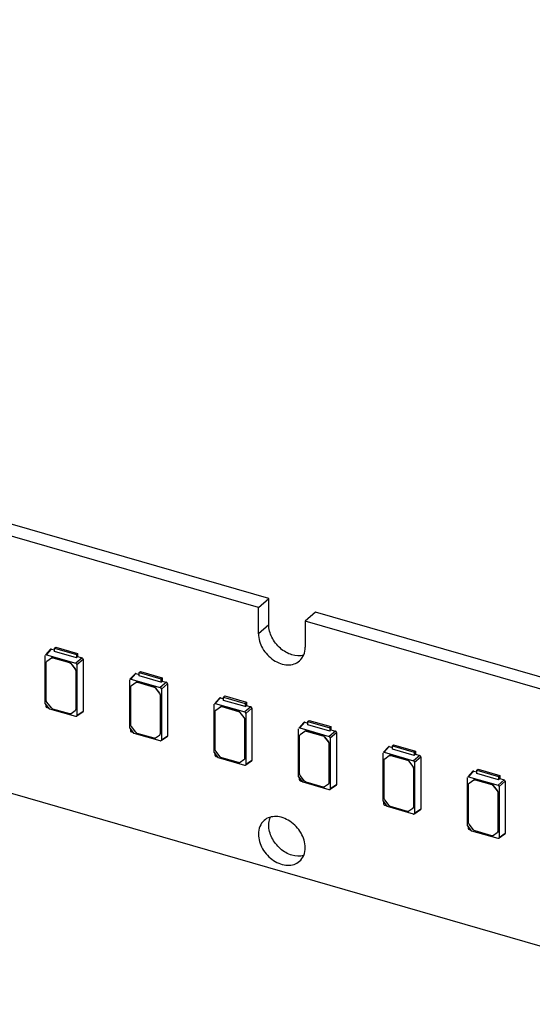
# Model space of a CAD drawing. Header units: millimetres. Extents: x 0 to 210, y 0 to 297.
# Tile 51 of 59: x 125 to 131, y 235 to 246. Entities that reach past the tile are written whole.
import ezdxf

# ---------------------------------------------------------------- set-up
doc = ezdxf.new("R2010")
doc.units = ezdxf.units.MM
doc.header["$LTSCALE"] = 19.36
doc.layers.get('0').update_dxf_attribs({"linetype": 'CONTINUOUS'})

msp = doc.modelspace()

# ---------------------------------------------------------------- linework, layer by layer
at = {"color": 7, "linetype": 'Continuous'}
for p, q in [((76.57324, 251.69711), (144.98925, 231.94711)), ((127.95362, 239.92071), (113.02087, 244.23142)), ((127.83576, 239.81864), (112.90301, 244.12936)), ((127.83576, 239.81864), (127.95362, 239.92071)), ((127.95362, 239.62379), (127.95362, 239.92071)), ((127.83576, 239.52172), (127.83576, 239.81864)), ((128.4856, 239.76714), (128.36775, 239.66507)), ((143.41836, 235.45642), (128.4856, 239.76714)), ((143.3005, 235.35436), (128.36775, 239.66507)), ((128.36775, 239.66507), (128.36775, 239.36815)), ((125.47449, 239.34461), (125.41626, 239.28082)), ((125.42627, 239.28304), (125.48429, 239.34689)), ((125.48429, 239.34689), (125.51959, 239.3367)), ((125.51959, 239.35638), (125.53402, 239.36888)), ((125.51959, 239.35638), (125.76703, 239.28495)), ((125.51959, 239.31888), (125.51959, 239.35638)), ((125.53402, 239.36888), (125.78145, 239.29745)), ((125.4138, 238.73014), (125.41392, 239.27426)), ((125.42627, 239.28304), (125.76035, 239.1866)), ((125.43211, 239.20875), (125.48488, 239.24651)), ((125.50095, 239.24747), (125.68958, 239.19301)), ((125.50238, 239.2487), (125.691, 239.19425)), ((125.76703, 239.24745), (125.51959, 239.31888)), ((125.83118, 239.24675), (125.76035, 239.1866)), ((125.76703, 239.28495), (125.78145, 239.29745)), ((125.76703, 239.28495), (125.76703, 239.24745)), ((125.76703, 239.24723), (125.78146, 239.26111)), ((125.7727, 239.17069), (125.84333, 239.2311)), ((125.78145, 239.29745), (125.78145, 239.26111)), ((125.78146, 239.26111), (125.83118, 239.24675)), ((125.84333, 239.2311), (125.84333, 238.63677)), ((125.42486, 238.76285), (125.42486, 239.19334)), ((125.43233, 239.20904), (125.4309, 239.2078)), ((125.43091, 239.20778), (125.43211, 239.20875)), ((125.70707, 239.18071), (125.75165, 239.12327)), ((125.75308, 239.1245), (125.7085, 239.18195)), ((125.7727, 239.17069), (125.7727, 238.58917)), ((125.7589, 239.10368), (125.7589, 238.65966)), ((125.76033, 239.10492), (125.76033, 238.66089)), ((126.43426, 239.06754), (126.37603, 239.00376)), ((126.38604, 239.00598), (126.44407, 239.06983)), ((126.38604, 239.00598), (126.72012, 238.90954)), ((126.44407, 239.06983), (126.47936, 239.05964)), ((126.47936, 239.07932), (126.49379, 239.09181)), ((126.47936, 239.07932), (126.7268, 239.00789)), ((126.47936, 239.04182), (126.47936, 239.07932)), ((126.7268, 238.97039), (126.47936, 239.04182)), ((126.49379, 239.09181), (126.74123, 239.02038)), ((126.7268, 239.00789), (126.74123, 239.02038)), ((126.7268, 239.00789), (126.7268, 238.97039)), ((126.74123, 239.02038), (126.74123, 238.98404)), ((126.37358, 238.45308), (126.37369, 238.99719)), ((126.38463, 238.48579), (126.38463, 238.91628)), ((126.3921, 238.93197), (126.39067, 238.93074)), ((126.39069, 238.93072), (126.39188, 238.93168)), ((126.39188, 238.93168), (126.44465, 238.96944)), ((126.46072, 238.9704), (126.64935, 238.91595)), ((126.46215, 238.97164), (126.65078, 238.91719)), ((126.66685, 238.90365), (126.71142, 238.8462)), ((126.71285, 238.84744), (126.66827, 238.90489)), ((126.79096, 238.96969), (126.72012, 238.90954)), ((126.72681, 238.97017), (126.74123, 238.98404)), ((126.73247, 238.89362), (126.8031, 238.95404)), ((126.73247, 238.89362), (126.73247, 238.31211)), ((126.74123, 238.98404), (126.79096, 238.96969)), ((126.8031, 238.95404), (126.8031, 238.35971)), ((126.71867, 238.82662), (126.71867, 238.38259)), ((126.7201, 238.82785), (126.7201, 238.38383)), ((127.39403, 238.79048), (127.3358, 238.7267)), ((127.34582, 238.72892), (127.40384, 238.79277)), ((127.40384, 238.79277), (127.43914, 238.78258)), ((127.43914, 238.80226), (127.45356, 238.81475)), ((127.43914, 238.80226), (127.68657, 238.73083)), ((127.43914, 238.76476), (127.43914, 238.80226)), ((127.45356, 238.81475), (127.701, 238.74332)), ((125.46363, 238.66593), (125.4138, 238.73014)), ((125.48226, 238.67863), (125.43211, 238.74326)), ((125.76035, 238.58039), (125.46363, 238.66593)), ((125.69077, 238.61119), (125.49975, 238.66634)), ((127.33335, 238.17602), (127.33346, 238.72013)), ((127.34582, 238.72892), (127.67989, 238.63248)), ((127.35165, 238.65462), (127.40442, 238.69238)), ((127.42049, 238.69334), (127.60912, 238.63889)), ((127.42192, 238.69458), (127.61055, 238.64013)), ((127.68657, 238.69333), (127.43914, 238.76476)), ((127.75073, 238.69263), (127.67989, 238.63248)), ((127.68657, 238.73083), (127.701, 238.74332)), ((127.68657, 238.73083), (127.68657, 238.69333)), ((127.68658, 238.6931), (127.701, 238.70698)), ((127.69224, 238.61656), (127.76287, 238.67698)), ((127.701, 238.74332), (127.701, 238.70698)), ((127.701, 238.70698), (127.75073, 238.69263)), ((127.76287, 238.67698), (127.76287, 238.08265)), ((125.75165, 238.64425), (125.70827, 238.61339)), ((125.75285, 238.64522), (125.75165, 238.64425)), ((125.75429, 238.64644), (125.75286, 238.6452)), ((125.84333, 238.63677), (125.7727, 238.58917)), ((125.83956, 238.62918), (125.77297, 238.58411)), ((127.34441, 238.20872), (127.34441, 238.63922)), ((127.35187, 238.65491), (127.35045, 238.65367)), ((127.35046, 238.65366), (127.35165, 238.65462)), ((127.62662, 238.62659), (127.6712, 238.56914)), ((127.67263, 238.57038), (127.62805, 238.62783)), ((127.69224, 238.61656), (127.69224, 238.03505)), ((126.42341, 238.38886), (126.37358, 238.45308)), ((126.44203, 238.40157), (126.39188, 238.4662)), ((127.67844, 238.54955), (127.67844, 238.10553)), ((127.67987, 238.55079), (127.67987, 238.10677)), ((128.29312, 237.89895), (128.29324, 238.44307)), ((128.3538, 238.51342), (128.29557, 238.44963)), ((128.30559, 238.45186), (128.36361, 238.5157)), ((128.30559, 238.45186), (128.63966, 238.35542)), ((128.36361, 238.5157), (128.39891, 238.50551)), ((128.39891, 238.52519), (128.41334, 238.53769)), ((128.39891, 238.52519), (128.64634, 238.45376)), ((128.39891, 238.48769), (128.39891, 238.52519)), ((128.64634, 238.41626), (128.39891, 238.48769)), ((128.41334, 238.53769), (128.66077, 238.46626)), ((128.64634, 238.45376), (128.66077, 238.46626)), ((128.64634, 238.45376), (128.64634, 238.41626)), ((128.66077, 238.46626), (128.66077, 238.42992)), ((126.72012, 238.30332), (126.42341, 238.38886)), ((126.65054, 238.33413), (126.45953, 238.38927)), ((126.71142, 238.36719), (126.66804, 238.33633)), ((126.71262, 238.36816), (126.71142, 238.36719)), ((126.71406, 238.36938), (126.71263, 238.36814)), ((126.8031, 238.35971), (126.73247, 238.31211)), ((126.79933, 238.35212), (126.73274, 238.30705)), ((128.30418, 237.93166), (128.30418, 238.36216)), ((128.31165, 238.37785), (128.31022, 238.37661)), ((128.31023, 238.37659), (128.31143, 238.37756)), ((128.31143, 238.37756), (128.3642, 238.41532)), ((128.38027, 238.41628), (128.56889, 238.36183)), ((128.38169, 238.41752), (128.57032, 238.36306)), ((128.58639, 238.34953), (128.63097, 238.29208)), ((128.6324, 238.29332), (128.58782, 238.35076)), ((128.7105, 238.41556), (128.63966, 238.35542)), ((128.64635, 238.41604), (128.66077, 238.42992)), ((128.65202, 238.3395), (128.72265, 238.39992)), ((128.65202, 238.3395), (128.65202, 237.75799)), ((128.66077, 238.42992), (128.7105, 238.41556)), ((128.72265, 238.39992), (128.72265, 237.80559)), ((128.63822, 238.27249), (128.63822, 237.82847)), ((128.63965, 238.27373), (128.63965, 237.82971)), ((129.31358, 238.23636), (129.25535, 238.17257)), ((129.26536, 238.17479), (129.32338, 238.23864)), ((129.32338, 238.23864), (129.35868, 238.22845)), ((129.35868, 238.24813), (129.37311, 238.26063)), ((129.35868, 238.24813), (129.60612, 238.1767)), ((129.35868, 238.21063), (129.35868, 238.24813)), ((129.37311, 238.26063), (129.62055, 238.1892)), ((127.38318, 238.1118), (127.33335, 238.17602)), ((127.4018, 238.12451), (127.35165, 238.18914)), ((127.67989, 238.02626), (127.38318, 238.1118)), ((127.61031, 238.05707), (127.4193, 238.11221)), ((129.25289, 237.62189), (129.25301, 238.16601)), ((129.26536, 238.17479), (129.59944, 238.07835)), ((129.2712, 238.1005), (129.32397, 238.13826)), ((129.34004, 238.13922), (129.52867, 238.08476)), ((129.34147, 238.14045), (129.5301, 238.086)), ((129.60612, 238.1392), (129.35868, 238.21063)), ((129.67028, 238.1385), (129.59944, 238.07835)), ((129.60612, 238.1767), (129.62055, 238.1892)), ((129.60612, 238.1767), (129.60612, 238.1392)), ((129.60612, 238.13898), (129.62055, 238.15286)), ((129.61179, 238.06244), (129.68242, 238.12285)), ((129.62055, 238.1892), (129.62055, 238.15286)), ((129.62055, 238.15286), (129.67028, 238.1385)), ((129.68242, 238.12285), (129.68242, 237.52852)), ((127.6712, 238.09013), (127.62781, 238.05927)), ((127.67239, 238.09109), (127.6712, 238.09013)), ((127.67383, 238.09231), (127.67241, 238.09108)), ((127.76287, 238.08265), (127.69224, 238.03505)), ((127.7591, 238.07506), (127.69252, 238.02998)), ((129.26395, 237.6546), (129.26395, 238.08509)), ((129.27142, 238.10079), (129.26999, 238.09955)), ((129.27, 238.09953), (129.2712, 238.1005)), ((129.54616, 238.07246), (129.59074, 238.01502)), ((129.59217, 238.01625), (129.54759, 238.0737)), ((129.59799, 237.99543), (129.59799, 237.55141)), ((129.59942, 237.99667), (129.59942, 237.55264)), ((129.61179, 238.06244), (129.61179, 237.48092)), ((128.34295, 237.83474), (128.29312, 237.89895)), ((128.36158, 237.84745), (128.31143, 237.91207)), ((130.21267, 237.34483), (130.21278, 237.88894)), ((130.27335, 237.95929), (130.21512, 237.89551)), ((130.22513, 237.89773), (130.28316, 237.96158)), ((130.22513, 237.89773), (130.55921, 237.80129)), ((130.28316, 237.96158), (130.31845, 237.95139)), ((130.31845, 237.97107), (130.33288, 237.98356)), ((130.31845, 237.97107), (130.56589, 237.89964)), ((130.31845, 237.93357), (130.31845, 237.97107)), ((130.56589, 237.86214), (130.31845, 237.93357)), ((130.33288, 237.98356), (130.58032, 237.91213)), ((130.56589, 237.89964), (130.58032, 237.91213)), ((130.56589, 237.89964), (130.56589, 237.86214)), ((130.58032, 237.91213), (130.58032, 237.87579)), ((128.63966, 237.7492), (128.34295, 237.83474)), ((128.57009, 237.78001), (128.37907, 237.83515)), ((128.63097, 237.81306), (128.58758, 237.7822)), ((128.63216, 237.81403), (128.63097, 237.81306)), ((128.63361, 237.81525), (128.63218, 237.81401)), ((128.72265, 237.80559), (128.65202, 237.75799)), ((128.71888, 237.79799), (128.65229, 237.75292)), ((130.22372, 237.37754), (130.22372, 237.80803)), ((130.23119, 237.82372), (130.22976, 237.82249)), ((130.22978, 237.82247), (130.23097, 237.82343)), ((130.23097, 237.82343), (130.28374, 237.86119)), ((130.29981, 237.86215), (130.48844, 237.8077)), ((130.30124, 237.86339), (130.48987, 237.80894)), ((130.50594, 237.7954), (130.55051, 237.73795)), ((130.55194, 237.73919), (130.50736, 237.79664)), ((130.63005, 237.86144), (130.55921, 237.80129)), ((130.5659, 237.86192), (130.58032, 237.87579)), ((130.57156, 237.78537), (130.64219, 237.84579)), ((130.57156, 237.78537), (130.57156, 237.20386)), ((130.58032, 237.87579), (130.63005, 237.86144)), ((130.64219, 237.84579), (130.64219, 237.25146)), ((130.55776, 237.71837), (130.55776, 237.27434)), ((130.55919, 237.7196), (130.55919, 237.27558)), ((129.30272, 237.55768), (129.25289, 237.62189)), ((129.32135, 237.57038), (129.2712, 237.63501)), ((129.59944, 237.47214), (129.30272, 237.55768)), ((129.52986, 237.50294), (129.33884, 237.55809)), ((129.59074, 237.536), (129.54736, 237.50514)), ((129.59194, 237.53697), (129.59074, 237.536)), ((129.59338, 237.53819), (129.59195, 237.53695)), ((129.68242, 237.52852), (129.61179, 237.48092)), ((129.67865, 237.52093), (129.61206, 237.47586)), ((130.2625, 237.28061), (130.21267, 237.34483)), ((130.28112, 237.29332), (130.23097, 237.35795)), ((130.55921, 237.19507), (130.2625, 237.28061)), ((130.48963, 237.22588), (130.29862, 237.28102)), ((130.55051, 237.25894), (130.50713, 237.22808)), ((130.55171, 237.25991), (130.55051, 237.25894)), ((130.55315, 237.26113), (130.55172, 237.25989)), ((130.64219, 237.25146), (130.57156, 237.20386)), ((130.63842, 237.24387), (130.57183, 237.1988))]:
    msp.add_line(p, q, dxfattribs=at)
at = {"color": 9, "linetype": 'Continuous'}
for p, q in [((127.95362, 239.62379), (127.83576, 239.52172)), ((125.48345, 239.24527), (125.48488, 239.24651)), ((125.50095, 239.24747), (125.50238, 239.2487)), ((125.43211, 239.20875), (125.43354, 239.20998)), ((125.68958, 239.19301), (125.691, 239.19425)), ((125.7085, 239.18195), (125.70707, 239.18071)), ((125.75165, 239.12327), (125.75308, 239.1245)), ((125.7589, 239.10368), (125.76033, 239.10492)), ((126.39188, 238.93168), (126.39331, 238.93292)), ((126.44322, 238.96821), (126.44465, 238.96944)), ((126.46072, 238.9704), (126.46215, 238.97164)), ((126.64935, 238.91595), (126.65078, 238.91719)), ((126.66827, 238.90489), (126.66685, 238.90365)), ((126.71142, 238.8462), (126.71285, 238.84744)), ((126.71867, 238.82662), (126.7201, 238.82785)), ((127.403, 238.69114), (127.40442, 238.69238)), ((127.42049, 238.69334), (127.42192, 238.69458)), ((125.7589, 238.65966), (125.76033, 238.66089)), ((127.35165, 238.65462), (127.35308, 238.65586)), ((127.60912, 238.63889), (127.61055, 238.64013)), ((127.62805, 238.62783), (127.62662, 238.62659)), ((127.6712, 238.56914), (127.67263, 238.57038)), ((127.67844, 238.54955), (127.67987, 238.55079)), ((126.71867, 238.38259), (126.7201, 238.38383)), ((128.31143, 238.37756), (128.31285, 238.3788)), ((128.36277, 238.41408), (128.3642, 238.41532)), ((128.38027, 238.41628), (128.38169, 238.41752)), ((128.56889, 238.36183), (128.57032, 238.36306)), ((128.58782, 238.35076), (128.58639, 238.34953)), ((128.63097, 238.29208), (128.6324, 238.29332)), ((128.63822, 238.27249), (128.63965, 238.27373)), ((127.67844, 238.10553), (127.67987, 238.10677)), ((129.32254, 238.13702), (129.32397, 238.13826)), ((129.34004, 238.13922), (129.34147, 238.14045)), ((129.2712, 238.1005), (129.27263, 238.10173)), ((129.52867, 238.08476), (129.5301, 238.086)), ((129.54759, 238.0737), (129.54616, 238.07246)), ((129.59074, 238.01502), (129.59217, 238.01625)), ((129.59799, 237.99543), (129.59942, 237.99667)), ((128.63822, 237.82847), (128.63965, 237.82971)), ((130.23097, 237.82343), (130.2324, 237.82467)), ((130.28231, 237.85996), (130.28374, 237.86119)), ((130.29981, 237.86215), (130.30124, 237.86339)), ((130.48844, 237.8077), (130.48987, 237.80894)), ((130.50736, 237.79664), (130.50594, 237.7954)), ((130.55051, 237.73795), (130.55194, 237.73919)), ((130.55776, 237.71837), (130.55919, 237.7196)), ((129.59799, 237.55141), (129.59942, 237.55264)), ((130.55776, 237.27434), (130.55919, 237.27558))]:
    msp.add_line(p, q, dxfattribs=at)
at = {"color": 7, "linetype": 'Continuous'}
for centre, radius, start, end in [((130.80761, 238.69254), 5.38724, 179.691071, 179.937197), ((127.11186, 244.52137), 6.07549, 253.955856, 254.183028), ((125.73891, 238.66089), 0.02142, 351.555777, 0.008135), ((125.76363, 238.59178), 0.01186, 253.908398, 263.072777), ((131.76738, 238.41547), 5.38724, 179.691071, 179.937197), ((128.07163, 244.24431), 6.07549, 253.955856, 254.183028), ((126.69868, 238.38383), 0.02142, 351.555777, 0.008135), ((126.72341, 238.31472), 0.01186, 253.908398, 263.072777), ((132.72716, 238.13841), 5.38724, 179.691071, 179.937197), ((129.0314, 243.96724), 6.07549, 253.955856, 254.183028), ((127.65845, 238.10677), 0.02142, 351.555777, 0.008135), ((127.68318, 238.03766), 0.01186, 253.908398, 263.072777), ((133.68693, 237.86135), 5.38724, 179.691071, 179.937197), ((129.99117, 243.69018), 6.07549, 253.955856, 254.183028), ((128.61822, 237.8297), 0.02142, 351.555777, 0.008135), ((128.64295, 237.76059), 0.01186, 253.908398, 263.072777), ((134.6467, 237.58429), 5.38724, 179.691071, 179.937197), ((130.95095, 243.41312), 6.07549, 253.955856, 254.183028), ((129.578, 237.55264), 0.02142, 351.555777, 0.008135), ((129.60272, 237.48353), 0.01186, 253.908398, 263.072777), ((135.60647, 237.30722), 5.38724, 179.691071, 179.937197), ((131.91072, 243.13606), 6.07549, 253.955856, 254.183028), ((130.53777, 237.27558), 0.02142, 351.555777, 0.008135), ((130.5625, 237.20647), 0.01186, 253.908398, 263.072777)]:
    msp.add_arc(centre, radius, start, end, dxfattribs=at)
for centre, major_axis, ratio, start_param, end_param in [((125.42631, 239.27064), (-0.00937, 0.01084), 0.74771919, -0.85475667, 0.088361), ((125.76031, 239.17422), (0.00936, -0.01079), 0.75228725, 0.71446962, 2.28218902), ((126.38608, 238.99358), (-0.00937, 0.01084), 0.74771919, -0.85475667, 0.088361), ((126.72008, 238.89716), (0.00936, -0.01079), 0.75228725, 0.71446962, 2.28218902), ((125.43276, 238.6949), (0.00936, -0.01079), 0.75228725, -2.42712303, -0.85940363), ((127.34585, 238.71652), (-0.00937, 0.01084), 0.74771919, -0.85475667, 0.088361), ((127.67985, 238.6201), (0.00936, -0.01079), 0.75228725, 0.71446962, 2.28218902), ((128.30563, 238.43945), (-0.00937, 0.01084), 0.74771919, -0.85475667, 0.088361), ((126.39254, 238.41784), (0.00936, -0.01079), 0.75228725, -2.42712303, -0.85940363), ((128.63963, 238.34304), (0.00936, -0.01079), 0.75228725, 0.71446962, 2.28218902), ((127.35231, 238.14078), (0.00936, -0.01079), 0.75228725, -2.42712303, -0.85940363), ((129.2654, 238.16239), (-0.00937, 0.01084), 0.74771919, -0.85475667, 0.088361), ((129.5994, 238.06597), (0.00936, -0.01079), 0.75228725, 0.71446962, 2.28218902), ((130.22517, 237.88533), (-0.00937, 0.01084), 0.74771919, -0.85475667, 0.088361), ((128.31208, 237.86372), (0.00936, -0.01079), 0.75228725, -2.42712303, -0.85940363), ((130.55917, 237.78891), (0.00936, -0.01079), 0.75228725, 0.71446962, 2.28218902), ((129.27185, 237.58665), (0.00936, -0.01079), 0.75228725, -2.42712303, -0.85940363), ((130.23163, 237.30959), (0.00936, -0.01079), 0.75228725, -2.42712303, -0.85940363)]:
    msp.add_ellipse(centre, major_axis=major_axis, ratio=ratio, start_param=start_param, end_param=end_param, dxfattribs=at)
for points, knots in [([(128.34978, 239.27746), (128.30711, 239.26583), (128.20683, 239.27284), (128.07714, 239.35049), (127.98153, 239.47291), (127.95362, 239.57487), (127.95362, 239.62379)], [0, 0, 0, 0, 0.22530899, 0.48267879, 0.75078512, 1, 1, 1, 1]), ([(127.83576, 239.52172), (127.83576, 239.46435), (127.87373, 239.34558), (127.97834, 239.23427), (128.08419, 239.18052), (128.16509, 239.16408), (128.24151, 239.17326), (128.28512, 239.19743), (128.30283, 239.21276)], [0, 0, 0, 0, 0.25693432, 0.53080231, 0.66202637, 0.78362269, 0.89512182, 1, 1, 1, 1]), ([(128.30283, 239.21276), (128.32368, 239.23082), (128.35805, 239.27988), (128.36775, 239.33826), (128.36775, 239.36815)], [0, 0, 0, 0, 0.47999467, 1, 1, 1, 1]), ([(125.48345, 239.24527), (125.487, 239.24779), (125.49352, 239.24901), (125.49938, 239.24792), (125.50095, 239.24747)], [0, 0, 0, 0, 0.72729804, 1, 1, 1, 1]), ([(125.50238, 239.2487), (125.50081, 239.24915), (125.49495, 239.25025), (125.48842, 239.24903), (125.48488, 239.24651)], [0, 0, 0, 0, 0.27270196, 1, 1, 1, 1]), ([(126.44322, 238.96821), (126.44677, 238.97073), (126.45329, 238.97195), (126.45915, 238.97086), (126.46072, 238.9704)], [0, 0, 0, 0, 0.72729804, 1, 1, 1, 1]), ([(126.46215, 238.97164), (126.46058, 238.97209), (126.45472, 238.97318), (126.4482, 238.97196), (126.44465, 238.96944)], [0, 0, 0, 0, 0.27270196, 1, 1, 1, 1]), ([(127.403, 238.69114), (127.40654, 238.69367), (127.41306, 238.69488), (127.41893, 238.69379), (127.42049, 238.69334)], [0, 0, 0, 0, 0.72729804, 1, 1, 1, 1]), ([(127.42192, 238.69458), (127.42035, 238.69503), (127.41449, 238.69612), (127.40797, 238.6949), (127.40442, 238.69238)], [0, 0, 0, 0, 0.27270196, 1, 1, 1, 1]), ([(125.70827, 238.61339), (125.70472, 238.61087), (125.6982, 238.60965), (125.69234, 238.61074), (125.69077, 238.61119)], [0, 0, 0, 0, 0.72729804, 1, 1, 1, 1]), ([(126.66804, 238.33633), (126.66449, 238.33381), (126.65797, 238.33259), (126.65211, 238.33368), (126.65054, 238.33413)], [0, 0, 0, 0, 0.72729804, 1, 1, 1, 1]), ([(128.36277, 238.41408), (128.36631, 238.4166), (128.37283, 238.41782), (128.3787, 238.41673), (128.38027, 238.41628)], [0, 0, 0, 0, 0.72729804, 1, 1, 1, 1]), ([(128.38169, 238.41752), (128.38013, 238.41797), (128.37426, 238.41906), (128.36774, 238.41784), (128.3642, 238.41532)], [0, 0, 0, 0, 0.27270196, 1, 1, 1, 1]), ([(129.32254, 238.13702), (129.32609, 238.13954), (129.33261, 238.14076), (129.33847, 238.13967), (129.34004, 238.13922)], [0, 0, 0, 0, 0.72729804, 1, 1, 1, 1]), ([(129.34147, 238.14045), (129.3399, 238.1409), (129.33404, 238.142), (129.32751, 238.14078), (129.32397, 238.13826)], [0, 0, 0, 0, 0.27270196, 1, 1, 1, 1]), ([(127.62781, 238.05927), (127.62427, 238.05674), (127.61775, 238.05553), (127.61188, 238.05662), (127.61031, 238.05707)], [0, 0, 0, 0, 0.72729804, 1, 1, 1, 1]), ([(128.58758, 237.7822), (128.58404, 237.77968), (128.57752, 237.77846), (128.57165, 237.77955), (128.57009, 237.78001)], [0, 0, 0, 0, 0.72729804, 1, 1, 1, 1]), ([(130.28231, 237.85996), (130.28586, 237.86248), (130.29238, 237.8637), (130.29824, 237.86261), (130.29981, 237.86215)], [0, 0, 0, 0, 0.72729804, 1, 1, 1, 1]), ([(130.30124, 237.86339), (130.29967, 237.86384), (130.29381, 237.86493), (130.28729, 237.86371), (130.28374, 237.86119)], [0, 0, 0, 0, 0.27270196, 1, 1, 1, 1]), ([(128.36775, 237.09174), (128.36775, 237.14911), (128.32978, 237.26787), (128.22517, 237.37919), (128.11931, 237.43294), (128.03842, 237.44938), (127.96199, 237.44019), (127.91839, 237.41603), (127.90068, 237.4007)], [0, 0, 0, 0, 0.25693418, 0.53080223, 0.66202631, 0.78362265, 0.8951218, 1, 1, 1, 1]), ([(127.95362, 237.34738), (127.95362, 237.35543), (127.95501, 237.38633), (127.96236, 237.41709), (127.97148, 237.43806)], [0, 0, 0, 0, 0.26048403, 1, 1, 1, 1]), ([(129.54736, 237.50514), (129.54381, 237.50262), (129.53729, 237.5014), (129.53143, 237.50249), (129.52986, 237.50294)], [0, 0, 0, 0, 0.72729804, 1, 1, 1, 1]), ([(127.90068, 237.4007), (127.87983, 237.38264), (127.84546, 237.33358), (127.83576, 237.2752), (127.83576, 237.24531)], [0, 0, 0, 0, 0.47999536, 1, 1, 1, 1]), ([(128.34978, 237.00105), (128.30711, 236.98942), (128.20683, 236.99643), (128.07714, 237.07408), (127.98153, 237.1965), (127.95362, 237.29846), (127.95362, 237.34738)], [0, 0, 0, 0, 0.22530894, 0.48267871, 0.75078507, 1, 1, 1, 1]), ([(127.83576, 237.24531), (127.83576, 237.18794), (127.87373, 237.06917), (127.97834, 236.95786), (128.08419, 236.90411), (128.16509, 236.88767), (128.24151, 236.89686), (128.28512, 236.92102), (128.30283, 236.93635)], [0, 0, 0, 0, 0.25693418, 0.53080223, 0.66202631, 0.78362265, 0.8951218, 1, 1, 1, 1]), ([(130.50713, 237.22808), (130.50358, 237.22556), (130.49706, 237.22434), (130.4912, 237.22543), (130.48963, 237.22588)], [0, 0, 0, 0, 0.72729804, 1, 1, 1, 1]), ([(128.30283, 236.93635), (128.32368, 236.95441), (128.35805, 237.00347), (128.36775, 237.06185), (128.36775, 237.09174)], [0, 0, 0, 0, 0.47999536, 1, 1, 1, 1])]:
    msp.add_open_spline(points, degree=3, knots=knots, dxfattribs=at)
for points in [[(125.48429, 239.34689), (125.48105, 239.34777), (125.47673, 239.3471), (125.47448, 239.34461)], [(125.84333, 239.2311), (125.84322, 239.2377), (125.8375, 239.24482), (125.83118, 239.24675)], [(125.42486, 239.19334), (125.42486, 239.19856), (125.427, 239.20433), (125.43091, 239.20779)], [(125.68958, 239.19301), (125.69643, 239.19104), (125.7027, 239.18635), (125.70707, 239.18071)], [(125.7085, 239.18195), (125.70413, 239.18758), (125.69785, 239.19227), (125.691, 239.19425)], [(125.75165, 239.12327), (125.75592, 239.11777), (125.7589, 239.11064), (125.7589, 239.10368)], [(125.76033, 239.10492), (125.76033, 239.11188), (125.75735, 239.119), (125.75308, 239.1245)], [(126.44406, 239.06983), (126.44082, 239.07071), (126.43651, 239.07004), (126.43425, 239.06755)], [(126.38463, 238.91628), (126.38463, 238.9215), (126.38677, 238.92727), (126.39068, 238.93073)], [(126.64935, 238.91595), (126.6562, 238.91397), (126.66247, 238.90928), (126.66685, 238.90365)], [(126.66827, 238.90489), (126.6639, 238.91052), (126.65763, 238.91521), (126.65078, 238.91719)], [(126.8031, 238.95404), (126.80299, 238.96064), (126.79727, 238.96776), (126.79096, 238.96969)], [(126.71142, 238.8462), (126.71569, 238.8407), (126.71867, 238.83358), (126.71867, 238.82662)], [(126.7201, 238.82785), (126.7201, 238.83481), (126.71712, 238.84194), (126.71285, 238.84744)], [(127.40384, 238.79277), (127.4006, 238.79365), (127.39628, 238.79298), (127.39402, 238.79049)], [(125.42575, 238.75624), (125.4252, 238.7584), (125.42486, 238.76063), (125.42486, 238.76285)], [(125.43211, 238.74326), (125.42915, 238.74707), (125.42694, 238.75157), (125.42575, 238.75624)], [(125.49975, 238.66634), (125.4929, 238.66831), (125.48663, 238.673), (125.48226, 238.67863)], [(127.76287, 238.67698), (127.76276, 238.68358), (127.75704, 238.6907), (127.75073, 238.69263)], [(125.7589, 238.65966), (125.7589, 238.65444), (125.75676, 238.64867), (125.75285, 238.64521)], [(125.76892, 238.58138), (125.76703, 238.5801), (125.76447, 238.57973), (125.7622, 238.58001)], [(125.7727, 238.58917), (125.7727, 238.58629), (125.77131, 238.583), (125.76892, 238.58138)], [(125.83956, 238.62917), (125.84191, 238.63075), (125.84328, 238.63395), (125.84333, 238.63677)], [(127.34441, 238.63922), (127.34441, 238.64444), (127.34654, 238.65021), (127.35045, 238.65367)], [(127.60912, 238.63889), (127.61597, 238.63691), (127.62225, 238.63222), (127.62662, 238.62659)], [(127.62805, 238.62783), (127.62368, 238.63346), (127.6174, 238.63815), (127.61055, 238.64013)], [(127.6712, 238.56914), (127.67547, 238.56364), (127.67844, 238.55652), (127.67844, 238.54955)], [(127.67987, 238.55079), (127.67987, 238.55775), (127.67689, 238.56488), (127.67263, 238.57038)], [(126.38552, 238.47918), (126.38497, 238.48133), (126.38463, 238.48356), (126.38463, 238.48579)], [(126.39188, 238.4662), (126.38893, 238.47001), (126.38671, 238.47451), (126.38552, 238.47918)], [(128.36361, 238.5157), (128.36037, 238.51658), (128.35605, 238.51591), (128.3538, 238.51343)], [(126.45953, 238.38927), (126.45268, 238.39125), (126.4464, 238.39594), (126.44203, 238.40157)], [(126.71867, 238.38259), (126.71867, 238.37737), (126.71654, 238.37161), (126.71263, 238.36815)], [(126.79934, 238.35211), (126.80168, 238.35369), (126.80305, 238.35688), (126.8031, 238.35971)], [(128.30418, 238.36216), (128.30418, 238.36738), (128.30631, 238.37314), (128.31022, 238.3766)], [(128.56889, 238.36183), (128.57574, 238.35985), (128.58202, 238.35516), (128.58639, 238.34953)], [(128.58782, 238.35076), (128.58345, 238.3564), (128.57717, 238.36109), (128.57032, 238.36306)], [(128.72265, 238.39991), (128.72253, 238.40652), (128.71682, 238.41363), (128.7105, 238.41556)], [(126.72869, 238.30432), (126.7268, 238.30304), (126.72425, 238.30267), (126.72198, 238.30295)], [(126.73247, 238.31211), (126.73247, 238.30923), (126.73108, 238.30594), (126.72869, 238.30432)], [(128.63097, 238.29208), (128.63524, 238.28658), (128.63822, 238.27945), (128.63822, 238.27249)], [(128.63965, 238.27373), (128.63965, 238.28069), (128.63667, 238.28782), (128.6324, 238.29332)], [(129.32338, 238.23864), (129.32014, 238.23952), (129.31582, 238.23885), (129.31357, 238.23636)], [(127.34529, 238.20212), (127.34474, 238.20427), (127.34441, 238.2065), (127.34441, 238.20872)], [(127.35165, 238.18914), (127.3487, 238.19294), (127.34648, 238.19745), (127.34529, 238.20212)], [(127.4193, 238.11221), (127.41245, 238.11419), (127.40617, 238.11888), (127.4018, 238.12451)], [(127.67844, 238.10553), (127.67844, 238.10031), (127.67631, 238.09454), (127.6724, 238.09108)], [(129.68242, 238.12285), (129.68231, 238.12945), (129.67659, 238.13657), (129.67027, 238.1385)], [(127.68847, 238.02726), (127.68657, 238.02598), (127.68402, 238.02561), (127.68175, 238.02588)], [(127.69224, 238.03505), (127.69224, 238.03216), (127.69086, 238.02888), (127.68847, 238.02726)], [(127.75911, 238.07505), (127.76145, 238.07663), (127.76283, 238.07982), (127.76287, 238.08265)], [(129.26395, 238.08509), (129.26395, 238.09031), (129.26609, 238.09608), (129.27, 238.09954)], [(129.52867, 238.08476), (129.53552, 238.08279), (129.54179, 238.0781), (129.54616, 238.07246)], [(129.54759, 238.0737), (129.54322, 238.07933), (129.53694, 238.08402), (129.5301, 238.086)], [(129.59074, 238.01502), (129.59501, 238.00952), (129.59799, 238.00239), (129.59799, 237.99543)], [(129.59942, 237.99667), (129.59942, 238.00363), (129.59644, 238.01075), (129.59217, 238.01625)], [(128.30507, 237.92506), (128.30452, 237.92721), (128.30418, 237.92944), (128.30418, 237.93166)], [(128.31143, 237.91207), (128.30847, 237.91588), (128.30626, 237.92039), (128.30507, 237.92506)], [(130.28315, 237.96158), (130.27991, 237.96246), (130.2756, 237.96179), (130.27334, 237.9593)], [(128.37907, 237.83515), (128.37222, 237.83713), (128.36595, 237.84181), (128.36158, 237.84745)], [(128.63822, 237.82847), (128.63822, 237.82325), (128.63608, 237.81748), (128.63217, 237.81402)], [(128.71888, 237.79798), (128.72122, 237.79957), (128.7226, 237.80276), (128.72265, 237.80558)], [(130.22372, 237.80803), (130.22372, 237.81325), (130.22586, 237.81902), (130.22977, 237.82248)], [(130.48844, 237.8077), (130.49529, 237.80572), (130.50157, 237.80103), (130.50594, 237.7954)], [(130.50736, 237.79664), (130.50299, 237.80227), (130.49672, 237.80696), (130.48987, 237.80894)], [(130.64219, 237.84579), (130.64208, 237.85239), (130.63636, 237.85951), (130.63005, 237.86144)], [(128.64824, 237.7502), (128.64635, 237.74892), (128.64379, 237.74854), (128.64152, 237.74882)], [(128.65202, 237.75799), (128.65202, 237.7551), (128.65063, 237.75181), (128.64824, 237.7502)], [(130.55051, 237.73795), (130.55478, 237.73245), (130.55776, 237.72533), (130.55776, 237.71837)], [(130.55919, 237.7196), (130.55919, 237.72656), (130.55621, 237.73369), (130.55194, 237.73919)], [(129.26484, 237.64799), (129.26429, 237.65015), (129.26395, 237.65238), (129.26395, 237.6546)], [(129.2712, 237.63501), (129.26824, 237.63882), (129.26603, 237.64332), (129.26484, 237.64799)], [(129.33884, 237.55809), (129.332, 237.56006), (129.32572, 237.56475), (129.32135, 237.57038)], [(129.59799, 237.55141), (129.59799, 237.54619), (129.59585, 237.54042), (129.59194, 237.53696)], [(129.60801, 237.47313), (129.60612, 237.47185), (129.60356, 237.47148), (129.60129, 237.47176)], [(129.61179, 237.48092), (129.61179, 237.47804), (129.6104, 237.47475), (129.60801, 237.47313)], [(129.67865, 237.52092), (129.681, 237.5225), (129.68237, 237.5257), (129.68242, 237.52852)], [(130.22461, 237.37093), (130.22406, 237.37308), (130.22372, 237.37531), (130.22372, 237.37754)], [(130.23097, 237.35795), (130.22802, 237.36176), (130.2258, 237.36626), (130.22461, 237.37093)], [(130.29862, 237.28102), (130.29177, 237.283), (130.28549, 237.28769), (130.28112, 237.29332)], [(130.55776, 237.27434), (130.55776, 237.26912), (130.55563, 237.26336), (130.55172, 237.2599)], [(130.63843, 237.24386), (130.64077, 237.24544), (130.64214, 237.24863), (130.64219, 237.25146)], [(130.56779, 237.19607), (130.56589, 237.19479), (130.56334, 237.19442), (130.56107, 237.1947)], [(130.57156, 237.20386), (130.57156, 237.20098), (130.57018, 237.19769), (130.56779, 237.19607)]]:
    msp.add_open_spline(points, degree=3, dxfattribs=at)

doc.saveas('drawing.dxf')
